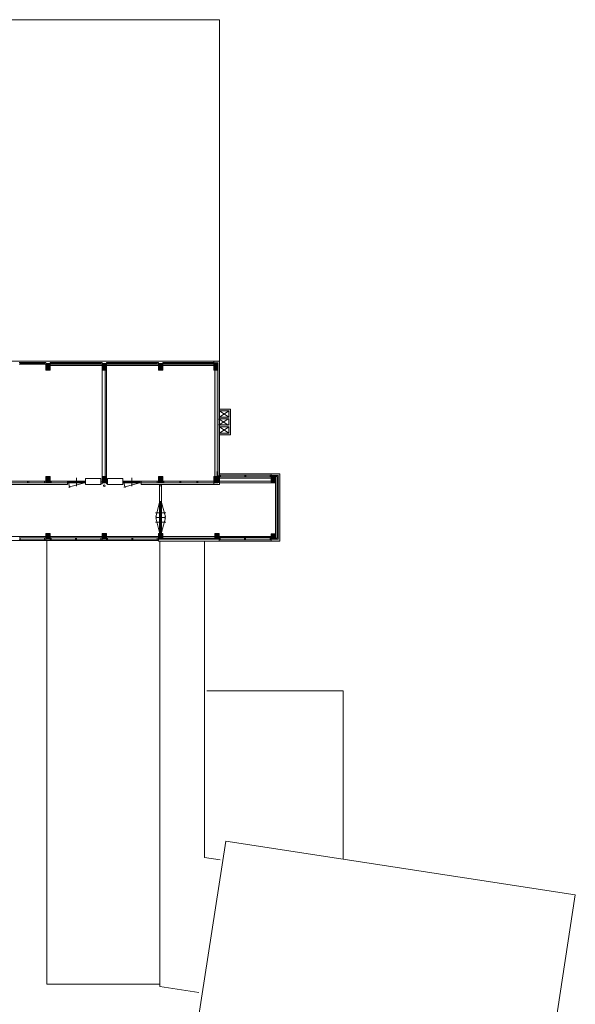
# Model space of a CAD drawing. Header units: millimetres. Extents: x 755778 to 1537169, y 90093 to 392038.
# Tile 111 of 134: x 1211206 to 1245716, y 142852 to 203981. Entities that reach past the tile are written whole.
import ezdxf

# ---------------------------------------------------------------- set-up
doc = ezdxf.new("R2010")
doc.units = ezdxf.units.MM
doc.layers.add('NIV 2OS', color=7, linetype='Continuous')

msp = doc.modelspace()

# ---------------------------------------------------------------- hatches: boundary and pattern name
at = {"layer": 'NIV 2OS', "lineweight": 5, "true_color": 0x9ea0a1}
for points in [[(1223616.2, 182785.7), (1223261.2, 182785.7), (1223261.2, 182675.7), (1223521.2, 182675.7), (1223521.2, 182225.7), (1223521.2, 175678.1), (1223616.2, 175678.1), (1223616.2, 175707.7)], [(1213091.2, 182625.7), (1212821.2, 182625.7), (1212821.2, 182593.7), (1212821.2, 182225.7), (1213091.2, 182225.7)], [(1216591.2, 182625.7), (1216321.2, 182625.7), (1216321.2, 182593.7), (1216321.2, 182225.7), (1216591.2, 182225.7)], [(1216591.2, 182225.7), (1216521.2, 182225.7), (1216521.2, 175625.7), (1216591.2, 175625.7)], [(1220091.2, 182625.7), (1219821.2, 182625.7), (1219821.2, 182593.7), (1219821.2, 182225.7), (1220091.2, 182225.7)], [(1223261.2, 182225.7), (1223481.2, 182225.7), (1223481.2, 182625.7), (1223261.2, 182625.7)], [(1224195.9, 179700.7), (1224195.9, 179310.3), (1223616.2, 179310.3), (1223616.2, 179200.3), (1224195.9, 179200.3), (1224195.9, 178819.9), (1223616.2, 178819.9), (1223616.2, 178709.9), (1224195.9, 178709.9), (1224195.9, 178320.3), (1223616.2, 178320.3), (1223616.2, 178210.3), (1224305.9, 178210.3), (1224305.9, 179810.7), (1223616.2, 179810.7), (1223616.2, 179700.7)], [(1213091.2, 175625.7), (1212821.2, 175625.7), (1212821.2, 175225.7), (1213091.2, 175225.7), (1213091.2, 175335.7)], [(1216591.2, 175625.7), (1216321.2, 175625.7), (1216321.2, 175225.7), (1216591.2, 175225.7), (1216591.2, 175279.7)], [(1220091.2, 175625.7), (1219821.2, 175625.7), (1219821.2, 175225.7), (1220091.2, 175225.7), (1220091.2, 175335.7)], [(1223261.2, 175225.7), (1223481.2, 175225.7), (1223481.2, 175625.7), (1223261.2, 175625.7)], [(1223616.2, 175626.3), (1223481.2, 175625.7), (1223481.2, 175225.7), (1223616.2, 175225.7)], [(1227251.2, 175675.7), (1227251.2, 171725.7), (1226821.2, 171725.7), (1226821.2, 171615.7), (1227361.2, 171615.7), (1227361.2, 175785.7), (1226821.2, 175785.7), (1226821.2, 175675.7)], [(1223591.2, 172075.7), (1223321.2, 172075.7), (1223321.2, 171775.7), (1223591.2, 171775.7)]]:
    msp.add_hatch(color=253, dxfattribs=at).paths.add_polyline_path(points)
h = msp.add_hatch(color=253, dxfattribs=at)
h.dxf.hatch_style = 1
h.paths.add_polyline_path([(1223506.2, 182225.7), (1223321.2, 182225.7), (1223321.2, 175625.7), (1223506.2, 175625.7)], flags=17)
at = {"layer": 'NIV 2OS', "lineweight": 5}
for points in [[(1227091.2, 175625.7), (1226821.2, 175625.7), (1226821.2, 175593.7), (1226821.2, 175225.7), (1227091.2, 175225.7)], [(1212821.2, 171775.7), (1213091.2, 171775.7), (1213091.2, 172075.7), (1212821.2, 172075.7)], [(1216591.2, 172075.7), (1216321.2, 172075.7), (1216321.2, 171775.7), (1216591.2, 171775.7), (1216591.2, 171807.7)], [(1219821.2, 171775.7), (1220091.2, 171775.7), (1220091.2, 172075.7), (1219821.2, 172075.7)], [(1227091.2, 172060.7), (1226821.2, 172060.7), (1226821.2, 171790.7), (1227091.2, 171790.7)]]:
    msp.add_hatch(color=253, dxfattribs=at).paths.add_polyline_path(points)
at = {"layer": 'NIV 2OS', "lineweight": 5, "true_color": 0x9ea0a1}
msp.add_hatch(color=253, dxfattribs=at).paths.add_polyline_path([(1227201.2, 171790.7), (1227201.2, 175625.7), (1227091.2, 175625.7), (1227091.2, 171790.7)], flags=17)

# ---------------------------------------------------------------- linework, layer by layer
at = {"layer": 'NIV 2OS', "color": 253, "lineweight": 5, "true_color": 0x9ea0a1}
for p, q in [((1223616.2, 203980.7), (1171076.2, 203980.7)), ((1223616.2, 182785.7), (1223616.2, 203980.7)), ((1171381.2, 182785.7), (1223321.2, 182785.7)), ((1223616.2, 182785.7), (1223261.2, 182785.7)), ((1223261.2, 182785.7), (1223261.2, 182675.7)), ((1223616.2, 175115.7), (1223616.2, 182785.7)), ((1212754.2, 182707.7), (1211239.7, 182707.7)), ((1212754.2, 182650.7), (1211239.7, 182650.7)), ((1212754.2, 182593.7), (1211239.7, 182593.7)), ((1212821.2, 182625.7), (1213091.2, 182625.7)), ((1212821.2, 182225.7), (1212821.2, 182625.7)), ((1213091.2, 182225.7), (1212821.2, 182225.7)), ((1213091.2, 182625.7), (1213091.2, 182225.7)), ((1213091.2, 182515.7), (1216321.2, 182515.7)), ((1214672.7, 182707.7), (1213158.2, 182707.7)), ((1214672.7, 182650.7), (1213158.2, 182650.7)), ((1214672.7, 182593.7), (1213158.2, 182593.7)), ((1216254.2, 182707.7), (1214739.7, 182707.7)), ((1216254.2, 182650.7), (1214739.7, 182650.7)), ((1216254.2, 182593.7), (1214739.7, 182593.7)), ((1216321.2, 182625.7), (1216591.2, 182625.7)), ((1216321.2, 182225.7), (1216321.2, 182625.7)), ((1216591.2, 182225.7), (1216321.2, 182225.7)), ((1216521.2, 182225.7), (1216321.2, 182225.7)), ((1216321.2, 182225.7), (1216321.2, 175625.7)), ((1216521.2, 175625.7), (1216521.2, 182225.7)), ((1216591.2, 182625.7), (1216591.2, 182225.7)), ((1216591.2, 182515.7), (1219821.2, 182515.7)), ((1216591.2, 182225.7), (1216591.2, 175625.7)), ((1218172.7, 182707.7), (1216658.2, 182707.7)), ((1218172.7, 182650.7), (1216658.2, 182650.7)), ((1218172.7, 182593.7), (1216658.2, 182593.7)), ((1219754.2, 182707.7), (1218239.7, 182707.7)), ((1219754.2, 182650.7), (1218239.7, 182650.7)), ((1219754.2, 182593.7), (1218239.7, 182593.7)), ((1219821.2, 182625.7), (1220091.2, 182625.7)), ((1219821.2, 182225.7), (1219821.2, 182625.7)), ((1220091.2, 182225.7), (1219821.2, 182225.7)), ((1220091.2, 182625.7), (1220091.2, 182225.7)), ((1220091.2, 182515.7), (1223261.2, 182515.7)), ((1221672.7, 182707.7), (1220158.2, 182707.7)), ((1221672.7, 182650.7), (1220158.2, 182650.7)), ((1221672.7, 182593.7), (1220158.2, 182593.7)), ((1223254.2, 182707.7), (1221739.7, 182707.7)), ((1223194.2, 182650.7), (1221739.7, 182650.7)), ((1223254.2, 182593.7), (1221739.7, 182593.7)), ((1223261.2, 182675.7), (1223521.2, 182675.7)), ((1223261.2, 182625.7), (1223481.2, 182625.7)), ((1223261.2, 182225.7), (1223261.2, 182625.7)), ((1223481.2, 182225.7), (1223261.2, 182225.7)), ((1223521.2, 182225.7), (1223321.2, 182225.7)), ((1223321.2, 182225.7), (1223321.2, 175625.7)), ((1223481.2, 182625.7), (1223481.2, 182225.7)), ((1223506.2, 182225.7), (1223506.2, 175625.7)), ((1223521.2, 182675.7), (1223521.2, 182225.7)), ((1223521.2, 175625.7), (1223521.2, 182225.7)), ((1223616.2, 179700.7), (1223616.2, 179810.7)), ((1223616.2, 179810.7), (1224305.9, 179810.7)), ((1224305.9, 179810.7), (1224305.9, 178210.3)), ((1224153, 179200.3), (1223573.3, 178810.7)), ((1223573.3, 179200.3), (1224153, 178810.7)), ((1224195.9, 179700.7), (1223616.2, 179311.2)), ((1223616.2, 179700.7), (1224195.9, 179311.2)), ((1224195.9, 179700.7), (1223616.2, 179700.7)), ((1223616.2, 179200.3), (1223616.2, 179310.3)), ((1223616.2, 179310.3), (1224195.9, 179310.3)), ((1224195.9, 179200.3), (1223616.2, 179200.3)), ((1224195.9, 179310.3), (1224195.9, 179700.7)), ((1224195.9, 178819.9), (1224195.9, 179200.3)), ((1223616.2, 178709.9), (1223616.2, 178819.9)), ((1223616.2, 178819.9), (1224195.9, 178819.9)), ((1224195.9, 178709.9), (1223616.2, 178320.3)), ((1223616.2, 178709.9), (1224195.9, 178320.3)), ((1224195.9, 178709.9), (1223616.2, 178709.9)), ((1224195.9, 178320.3), (1224195.9, 178709.9)), ((1223616.2, 178210.3), (1223616.2, 178320.3)), ((1223616.2, 178320.3), (1224195.9, 178320.3)), ((1224305.9, 178210.3), (1223616.2, 178210.3)), ((1212821.2, 175625.7), (1213091.2, 175625.7)), ((1212821.2, 175225.7), (1212821.2, 175625.7)), ((1212821.2, 175225.7), (1212821.2, 175625.7)), ((1212821.2, 175625.7), (1213091.2, 175625.7)), ((1213091.2, 175625.7), (1213091.2, 175225.7)), ((1213091.2, 175625.7), (1213091.2, 175225.7)), ((1214737.2, 175028.7), (1214737.2, 175528.7)), ((1215304.2, 175115.7), (1215304.2, 175495.7)), ((1215304.2, 175495.7), (1216254.2, 175495.7)), ((1216254.2, 175495.7), (1216254.2, 175115.7)), ((1216321.2, 175625.7), (1216591.2, 175625.7)), ((1216321.2, 175225.7), (1216321.2, 175625.7)), ((1216321.2, 175225.7), (1216321.2, 175625.7)), ((1216321.2, 175625.7), (1216591.2, 175625.7)), ((1216321.2, 175625.7), (1216521.2, 175625.7)), ((1216591.2, 175625.7), (1216591.2, 175225.7)), ((1216591.2, 175625.7), (1216591.2, 175225.7)), ((1217608.2, 175495.7), (1216658.2, 175495.7)), ((1216658.2, 175495.7), (1216658.2, 175115.7)), ((1217608.2, 175115.7), (1217608.2, 175495.7)), ((1218175.2, 175028.7), (1218175.2, 175528.7)), ((1219821.2, 175625.7), (1220091.2, 175625.7)), ((1219821.2, 175225.7), (1219821.2, 175625.7)), ((1220091.2, 175625.7), (1219821.2, 175625.7)), ((1219821.2, 175625.7), (1219821.2, 175225.7)), ((1220091.2, 175625.7), (1220091.2, 175225.7)), ((1220091.2, 175225.7), (1220091.2, 175625.7)), ((1223261.2, 175625.7), (1223481.2, 175625.7)), ((1223261.2, 175225.7), (1223261.2, 175625.7)), ((1223321.2, 175625.7), (1223521.2, 175625.7)), ((1223481.2, 175925.7), (1223481.2, 175225.7)), ((1223616.2, 175670.2), (1223481.2, 175670.2)), ((1223616.2, 175626.3), (1223481.2, 175625.7)), ((1223481.2, 175625.7), (1223481.2, 175225.7)), ((1226821.2, 175785.7), (1223616.2, 175785.7)), ((1223683.2, 175707.7), (1223616.2, 175707.7)), ((1223616.2, 175707.7), (1223616.2, 175593.7)), ((1223616.2, 175593.7), (1223683.2, 175593.7)), ((1226821.2, 175515.7), (1223616.2, 175515.7)), ((1223683.2, 175707.7), (1223683.2, 175593.7)), ((1225185.2, 175707.7), (1223683.2, 175707.7)), ((1223683.2, 175593.7), (1225185.2, 175593.7)), ((1225252.2, 175707.7), (1225185.2, 175707.7)), ((1225185.2, 175707.7), (1225185.2, 175593.7)), ((1225185.2, 175593.7), (1225252.2, 175593.7)), ((1225252.2, 175707.7), (1225252.2, 175593.7)), ((1226754.2, 175707.7), (1225252.2, 175707.7)), ((1225252.2, 175593.7), (1226754.2, 175593.7)), ((1226821.2, 175707.7), (1226754.2, 175707.7)), ((1226754.2, 175707.7), (1226754.2, 175593.7)), ((1226754.2, 175593.7), (1226821.2, 175593.7)), ((1226821.2, 175675.7), (1226821.2, 175785.7)), ((1226821.2, 175785.7), (1227361.2, 175785.7)), ((1226821.2, 175707.7), (1226821.2, 175593.7)), ((1227251.2, 175675.7), (1226821.2, 175675.7)), ((1226821.2, 175225.7), (1226821.2, 175625.7)), ((1226821.2, 175625.7), (1227091.2, 175625.7)), ((1227201.2, 175625.7), (1227091.2, 175625.7)), ((1227091.2, 175625.7), (1227091.2, 171790.7)), ((1227091.2, 175625.7), (1227091.2, 175225.7)), ((1227201.2, 171790.7), (1227201.2, 175625.7)), ((1227251.2, 171725.7), (1227251.2, 175675.7)), ((1227361.2, 175425.7), (1227361.2, 175785.7)), ((1227361.2, 175785.7), (1227361.2, 171615.7)), ((1209321.2, 175115.7), (1214170.2, 175115.7)), ((1210713.2, 175335.7), (1211700.2, 175335.7)), ((1210713.2, 175221.7), (1211700.2, 175221.7)), ((1211767.2, 175335.7), (1212754.2, 175335.7)), ((1211767.2, 175221.7), (1212754.2, 175221.7)), ((1213091.2, 175225.7), (1212821.2, 175225.7)), ((1213091.2, 175225.7), (1212821.2, 175225.7)), ((1213158.2, 175335.7), (1214170.2, 175335.7)), ((1213158.2, 175221.7), (1214170.2, 175221.7)), ((1214170.2, 175115.7), (1214170.2, 175335.7)), ((1215237.2, 175335.7), (1214237.2, 175335.7)), ((1215237.2, 175278.7), (1214237.2, 175278.7)), ((1214237.2, 175221.7), (1214317.5, 174921.9)), ((1215237.2, 175221.7), (1214237.2, 175221.7)), ((1215237.2, 175221.7), (1214244.2, 174955.7)), ((1216254.2, 175115.7), (1215304.2, 175115.7)), ((1216591.2, 175225.7), (1216321.2, 175225.7)), ((1216591.2, 175225.7), (1216321.2, 175225.7)), ((1216658.2, 175115.7), (1217608.2, 175115.7)), ((1217675.2, 175335.7), (1218675.2, 175335.7)), ((1217675.2, 175278.7), (1218675.2, 175278.7)), ((1217675.2, 175221.7), (1217755.5, 174921.9)), ((1217675.2, 175221.7), (1218675.2, 175221.7)), ((1218675.2, 175221.7), (1217682.2, 174955.7)), ((1219754.2, 175335.7), (1218742.2, 175335.7)), ((1219754.2, 175221.7), (1218742.2, 175221.7)), ((1218742.2, 175221.7), (1218742.2, 175115.7)), ((1218742.2, 175115.7), (1223321.2, 175115.7)), ((1220091.2, 175225.7), (1219821.2, 175225.7)), ((1219821.2, 175225.7), (1220091.2, 175225.7)), ((1219899.2, 175048.7), (1219899.2, 174060.7)), ((1220013.2, 175048.7), (1220013.2, 174060.7)), ((1221145.2, 175335.7), (1220158.2, 175335.7)), ((1221145.2, 175221.7), (1220158.2, 175221.7)), ((1222199.2, 175335.7), (1221212.2, 175335.7)), ((1222199.2, 175221.7), (1221212.2, 175221.7)), ((1223254.2, 175335.7), (1222266.2, 175335.7)), ((1223254.2, 175221.7), (1222266.2, 175221.7)), ((1223481.2, 175225.7), (1223261.2, 175225.7)), ((1223506.2, 175225.7), (1223261.2, 175225.7)), ((1223261.2, 175225.7), (1223261.2, 175115.7)), ((1223261.2, 175115.7), (1223616.2, 175115.7)), ((1226821.2, 175335.5), (1223616.2, 175335.5)), ((1223616.2, 175335.5), (1223616.2, 175225.7)), ((1223616.2, 175225.7), (1226821.2, 175225.7)), ((1226821.2, 175225.7), (1226821.2, 175335.5)), ((1227091.2, 175225.7), (1226821.2, 175225.7)), ((1219899.2, 174008.7), (1219657.7, 173107.5)), ((1219899.2, 174008.7), (1219899.2, 172142.7)), ((1219956.2, 174008.7), (1219956.2, 172142.7)), ((1220013.2, 174008.7), (1220013.2, 172142.7)), ((1220013.2, 174008.7), (1220254.7, 173107.5)), ((1219899.2, 172142.7), (1219657.7, 173044)), ((1220013.2, 172142.7), (1220254.7, 173044)), ((1209591.2, 171885.7), (1212821.2, 171885.7)), ((1212754.2, 171807.7), (1211239.7, 171807.7)), ((1213091.2, 172075.7), (1212821.2, 172075.7)), ((1212821.2, 172075.7), (1212821.2, 171775.7)), ((1212821.2, 171775.7), (1213091.2, 171775.7)), ((1213091.2, 171775.7), (1213091.2, 172075.7)), ((1213091.2, 171885.7), (1216321.2, 171885.7)), ((1214672.7, 171807.7), (1213158.2, 171807.7)), ((1216254.2, 171807.7), (1214739.7, 171807.7)), ((1216591.2, 172075.7), (1216321.2, 172075.7)), ((1216321.2, 172075.7), (1216321.2, 171775.7)), ((1216321.2, 171775.7), (1216591.2, 171775.7)), ((1216591.2, 171775.7), (1216591.2, 172075.7)), ((1216591.2, 171885.7), (1219821.2, 171885.7)), ((1218172.7, 171807.7), (1216658.2, 171807.7)), ((1219754.2, 171807.7), (1218239.7, 171807.7)), ((1220091.2, 172075.7), (1219821.2, 172075.7)), ((1219821.2, 172075.7), (1219821.2, 171775.7)), ((1219821.2, 171775.7), (1220091.2, 171775.7)), ((1220091.2, 171775.7), (1220091.2, 172075.7)), ((1220091.2, 171790.7), (1220091.2, 171900.7)), ((1220091.2, 171900.7), (1223321.2, 171900.7)), ((1223321.2, 171790.7), (1220091.2, 171790.7)), ((1223591.2, 172075.7), (1223321.2, 172075.7)), ((1223321.2, 172075.7), (1223321.2, 171775.7)), ((1223321.2, 171900.7), (1223321.2, 171790.7)), ((1223321.2, 171775.7), (1223591.2, 171775.7)), ((1223591.2, 171775.7), (1223591.2, 172075.7)), ((1223591.2, 171885.7), (1226821.2, 171885.7)), ((1226821.2, 171838.7), (1223591.2, 171838.7)), ((1223658.2, 171807.7), (1223591.2, 171807.7)), ((1223591.2, 171807.7), (1223591.2, 171693.7)), ((1223658.2, 171807.7), (1223658.2, 171693.7)), ((1225172.7, 171807.7), (1223658.2, 171807.7)), ((1225239.7, 171807.7), (1225172.7, 171807.7)), ((1225172.7, 171807.7), (1225172.7, 171693.7)), ((1225239.7, 171807.7), (1225239.7, 171693.7)), ((1226754.2, 171807.7), (1225239.7, 171807.7)), ((1226821.2, 171807.7), (1226754.2, 171807.7)), ((1226754.2, 171807.7), (1226754.2, 171693.7)), ((1226821.2, 171790.7), (1226821.2, 172060.7)), ((1226821.2, 172060.7), (1227091.2, 172060.7)), ((1226821.2, 171807.7), (1226821.2, 171693.7)), ((1227091.2, 171790.7), (1226821.2, 171790.7)), ((1227091.2, 172060.7), (1227091.2, 171790.7)), ((1227091.2, 171790.7), (1227201.2, 171790.7)), ((1219821.2, 171640.7), (1163821.2, 171640.7)), ((1212956.2, 171693.7), (1211239.7, 171693.7)), ((1212899.2, 144095.7), (1212899.2, 171640.7)), ((1214672.7, 171693.7), (1212956.2, 171693.7)), ((1216456.2, 171693.7), (1214739.7, 171693.7)), ((1218172.7, 171693.7), (1216456.2, 171693.7)), ((1219821.2, 171693.7), (1218239.7, 171693.7)), ((1219821.2, 171615.7), (1219821.2, 171725.7)), ((1219821.2, 171725.7), (1223591.2, 171725.7)), ((1223591.2, 171615.7), (1219821.2, 171615.7)), ((1219911.2, 143954.1), (1219911.2, 171615.7)), ((1222681.2, 171615.7), (1226821.2, 171615.7)), ((1222681.2, 171590.7), (1222681.2, 151969.9)), ((1223591.2, 171725.7), (1223591.2, 171615.7)), ((1223591.2, 171693.7), (1223658.2, 171693.7)), ((1223591.2, 171693.7), (1223591.2, 171615.7)), ((1225172.7, 171693.7), (1223658.2, 171693.7)), ((1225172.7, 171693.7), (1225239.7, 171693.7)), ((1226754.2, 171693.7), (1225239.7, 171693.7)), ((1226754.2, 171693.7), (1226821.2, 171693.7)), ((1226821.2, 171615.7), (1226821.2, 171725.7)), ((1226821.2, 171725.7), (1227251.2, 171725.7)), ((1227361.2, 171615.7), (1226821.2, 171615.7)), ((1222821.2, 162311.5), (1231291.2, 162311.5)), ((1231291.2, 162311.5), (1231291.2, 151866.6)), ((1222681.2, 151969.9), (1223662.5, 151819.5)), ((1219911.2, 144095.7), (1212899.2, 144095.7)), ((1222332.4, 143583), (1219911.2, 143954.1))]:
    msp.add_line(p, q, dxfattribs=at)
at = {"layer": 'NIV 2OS', "color": 253, "linetype": 'ByBlock', "lineweight": 5, "true_color": 0x9ea0a1}
for p, q in [((1211239.7, 182707.7), (1211172.7, 182707.7)), ((1211172.7, 182593.7), (1211239.7, 182593.7)), ((1211239.7, 182707.7), (1211239.7, 182593.7)), ((1212821.2, 182707.7), (1212754.2, 182707.7)), ((1212754.2, 182707.7), (1212754.2, 182593.7)), ((1212754.2, 182593.7), (1212821.2, 182593.7)), ((1212821.2, 182707.7), (1212821.2, 182593.7)), ((1213158.2, 182707.7), (1213091.2, 182707.7)), ((1213091.2, 182707.7), (1213091.2, 182593.7)), ((1213091.2, 182593.7), (1213158.2, 182593.7)), ((1213158.2, 182707.7), (1213158.2, 182593.7)), ((1214739.7, 182707.7), (1214672.7, 182707.7)), ((1214672.7, 182707.7), (1214672.7, 182593.7)), ((1214672.7, 182593.7), (1214739.7, 182593.7)), ((1214739.7, 182707.7), (1214739.7, 182593.7)), ((1216321.2, 182707.7), (1216254.2, 182707.7)), ((1216254.2, 182707.7), (1216254.2, 182593.7)), ((1216254.2, 182593.7), (1216321.2, 182593.7)), ((1216321.2, 182707.7), (1216321.2, 182593.7)), ((1216658.2, 182707.7), (1216591.2, 182707.7)), ((1216591.2, 182707.7), (1216591.2, 182593.7)), ((1216591.2, 182593.7), (1216658.2, 182593.7)), ((1216658.2, 182707.7), (1216658.2, 182593.7)), ((1218239.7, 182707.7), (1218172.7, 182707.7)), ((1218172.7, 182707.7), (1218172.7, 182593.7)), ((1218172.7, 182593.7), (1218239.7, 182593.7)), ((1218239.7, 182707.7), (1218239.7, 182593.7)), ((1219821.2, 182707.7), (1219754.2, 182707.7)), ((1219754.2, 182707.7), (1219754.2, 182593.7)), ((1219754.2, 182593.7), (1219821.2, 182593.7)), ((1219821.2, 182707.7), (1219821.2, 182593.7)), ((1220158.2, 182707.7), (1220091.2, 182707.7)), ((1220091.2, 182707.7), (1220091.2, 182593.7)), ((1220091.2, 182593.7), (1220158.2, 182593.7)), ((1220158.2, 182707.7), (1220158.2, 182593.7)), ((1221739.7, 182707.7), (1221672.7, 182707.7)), ((1221672.7, 182707.7), (1221672.7, 182593.7)), ((1221672.7, 182593.7), (1221739.7, 182593.7)), ((1221739.7, 182707.7), (1221739.7, 182593.7)), ((1223261.2, 182707.7), (1223194.2, 182707.7)), ((1223194.2, 182707.7), (1223194.2, 182593.7)), ((1223194.2, 182593.7), (1223261.2, 182593.7)), ((1223261.2, 182707.7), (1223261.2, 182593.7)), ((1211767.2, 175335.7), (1211700.2, 175335.7)), ((1211700.2, 175221.7), (1211700.2, 175335.7)), ((1211700.2, 175221.7), (1211767.2, 175221.7)), ((1211767.2, 175221.7), (1211767.2, 175335.7)), ((1212821.2, 175335.7), (1212754.2, 175335.7)), ((1212754.2, 175221.7), (1212754.2, 175335.7)), ((1212754.2, 175221.7), (1212821.2, 175221.7)), ((1212821.2, 175221.7), (1212821.2, 175335.7)), ((1213158.2, 175335.7), (1213091.2, 175335.7)), ((1213091.2, 175335.7), (1213091.2, 175221.7)), ((1213091.2, 175221.7), (1213158.2, 175221.7)), ((1213158.2, 175335.7), (1213158.2, 175221.7)), ((1214237.2, 175335.7), (1214170.2, 175335.7)), ((1214170.2, 175335.7), (1214170.2, 175221.7)), ((1214170.2, 175221.7), (1214237.2, 175221.7)), ((1214237.2, 175335.7), (1214237.2, 175221.7)), ((1215304.2, 175335.7), (1215237.2, 175335.7)), ((1215237.2, 175335.7), (1215237.2, 175221.7)), ((1215237.2, 175221.7), (1215304.2, 175221.7)), ((1215304.2, 175335.7), (1215304.2, 175221.7)), ((1216321.2, 175279.7), (1216254.2, 175279.7)), ((1216254.2, 175279.7), (1216254.2, 175165.7)), ((1216254.2, 175165.7), (1216321.2, 175165.7)), ((1216321.2, 175279.7), (1216321.2, 175165.7)), ((1216591.2, 175279.7), (1216658.2, 175279.7)), ((1216591.2, 175279.7), (1216591.2, 175165.7)), ((1216658.2, 175165.7), (1216591.2, 175165.7)), ((1216658.2, 175279.7), (1216658.2, 175165.7)), ((1217608.2, 175335.7), (1217675.2, 175335.7)), ((1217608.2, 175335.7), (1217608.2, 175221.7)), ((1217675.2, 175221.7), (1217608.2, 175221.7)), ((1217675.2, 175335.7), (1217675.2, 175221.7)), ((1218675.2, 175335.7), (1218742.2, 175335.7)), ((1218675.2, 175335.7), (1218675.2, 175221.7)), ((1218742.2, 175221.7), (1218675.2, 175221.7)), ((1218742.2, 175335.7), (1218742.2, 175221.7)), ((1219754.2, 175335.7), (1219821.2, 175335.7)), ((1219754.2, 175335.7), (1219754.2, 175221.7)), ((1219821.2, 175221.7), (1219754.2, 175221.7)), ((1219821.2, 175335.7), (1219821.2, 175221.7)), ((1219899.2, 175115.7), (1219899.2, 175048.7)), ((1220013.2, 175115.7), (1219899.2, 175115.7)), ((1220013.2, 175048.7), (1219899.2, 175048.7)), ((1220013.2, 175048.7), (1220013.2, 175115.7)), ((1220091.2, 175335.7), (1220158.2, 175335.7)), ((1220091.2, 175221.7), (1220091.2, 175335.7)), ((1220158.2, 175221.7), (1220091.2, 175221.7)), ((1220158.2, 175221.7), (1220158.2, 175335.7)), ((1221145.2, 175335.7), (1221212.2, 175335.7)), ((1221145.2, 175221.7), (1221145.2, 175335.7)), ((1221212.2, 175221.7), (1221145.2, 175221.7)), ((1221212.2, 175221.7), (1221212.2, 175335.7)), ((1222199.2, 175335.7), (1222266.2, 175335.7)), ((1222199.2, 175221.7), (1222199.2, 175335.7)), ((1222266.2, 175221.7), (1222199.2, 175221.7)), ((1222266.2, 175221.7), (1222266.2, 175335.7)), ((1219899.2, 174075.7), (1219899.2, 174008.7)), ((1220013.2, 174075.7), (1219899.2, 174075.7)), ((1220013.2, 174008.7), (1219899.2, 174008.7)), ((1220013.2, 174008.7), (1220013.2, 174075.7)), ((1219632.2, 173363.2), (1220280.2, 173363.2)), ((1219632.2, 172784.8), (1220280.2, 172784.8)), ((1211239.7, 171807.7), (1211172.7, 171807.7)), ((1211239.7, 171807.7), (1211239.7, 171693.7)), ((1212821.2, 171807.7), (1212754.2, 171807.7)), ((1212754.2, 171807.7), (1212754.2, 171693.7)), ((1212821.2, 171807.7), (1212821.2, 171693.7)), ((1213158.2, 171807.7), (1213091.2, 171807.7)), ((1213091.2, 171807.7), (1213091.2, 171693.7)), ((1213158.2, 171807.7), (1213158.2, 171693.7)), ((1214739.7, 171807.7), (1214672.7, 171807.7)), ((1214672.7, 171807.7), (1214672.7, 171693.7)), ((1214739.7, 171807.7), (1214739.7, 171693.7)), ((1216321.2, 171807.7), (1216254.2, 171807.7)), ((1216254.2, 171807.7), (1216254.2, 171693.7)), ((1216321.2, 171807.7), (1216321.2, 171693.7)), ((1216658.2, 171807.7), (1216591.2, 171807.7)), ((1216591.2, 171807.7), (1216591.2, 171693.7)), ((1216658.2, 171807.7), (1216658.2, 171693.7)), ((1218239.7, 171807.7), (1218172.7, 171807.7)), ((1218172.7, 171807.7), (1218172.7, 171693.7)), ((1218239.7, 171807.7), (1218239.7, 171693.7)), ((1219821.2, 171807.7), (1219754.2, 171807.7)), ((1219754.2, 171807.7), (1219754.2, 171693.7)), ((1219821.2, 171807.7), (1219821.2, 171693.7)), ((1219899.2, 172142.7), (1219899.2, 172075.7)), ((1220013.2, 172142.7), (1219899.2, 172142.7)), ((1220013.2, 172075.7), (1219899.2, 172075.7)), ((1220013.2, 172075.7), (1220013.2, 172142.7)), ((1211172.7, 171693.7), (1211239.7, 171693.7)), ((1212754.2, 171693.7), (1212821.2, 171693.7)), ((1213091.2, 171693.7), (1213158.2, 171693.7)), ((1214672.7, 171693.7), (1214739.7, 171693.7)), ((1216254.2, 171693.7), (1216321.2, 171693.7)), ((1216591.2, 171693.7), (1216658.2, 171693.7)), ((1218172.7, 171693.7), (1218239.7, 171693.7)), ((1219754.2, 171693.7), (1219821.2, 171693.7))]:
    msp.add_line(p, q, dxfattribs=at)
at = {"layer": 'NIV 2OS', "color": 7, "lineweight": 5}
for p, q in [((1224000, 152984.1), (1222280.3, 141763.4)), ((1224000, 152984.1), (1245716.4, 149655.7)), ((1245716.4, 149655.7), (1244275.2, 140252.1))]:
    msp.add_line(p, q, dxfattribs=at)
at = {"layer": 'NIV 2OS', "color": 253, "lineweight": 5, "true_color": 0x9ea0a1}
msp.add_circle((1216456.2, 175049.3), 50, dxfattribs=at)
for centre, start, end in [((1219899.2, 174008.7), 255, 270), ((1219899.2, 172142.7), 90, 105), ((1220013.2, 174008.7), 270, 285), ((1220013.2, 172142.7), 75, 90)]:
    msp.add_arc(centre, 933, start, end, dxfattribs=at)

doc.saveas('drawing.dxf')
